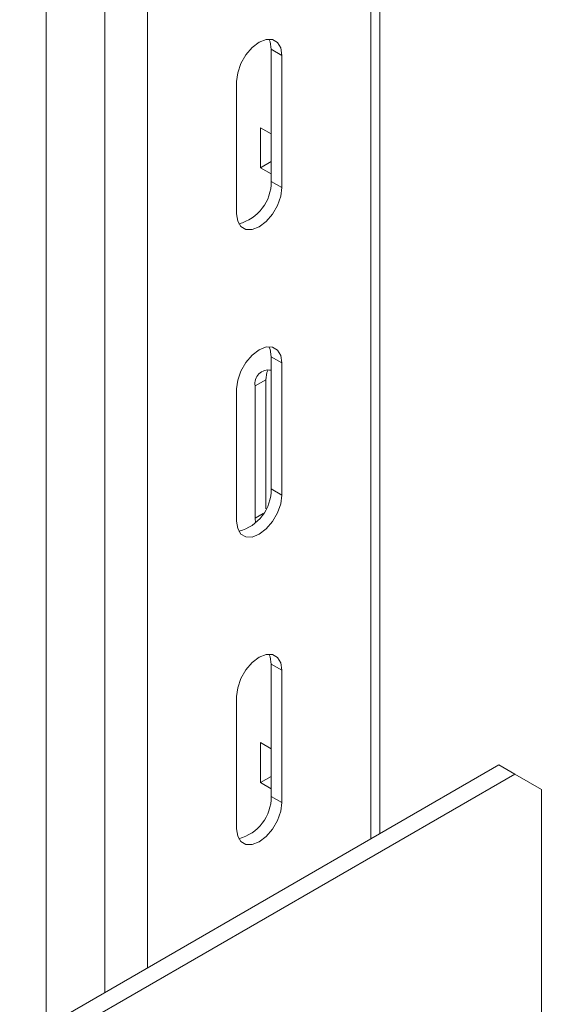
# Model space of a CAD drawing. Header units: millimetres. Extents: x 15 to 1486, y -3131 to -190.
# Tile 9 of 83: x 303 to 372, y -2966 to -2835. Entities that reach past the tile are written whole.
import ezdxf

# ---------------------------------------------------------------- set-up
doc = ezdxf.new("R2010")
doc.units = ezdxf.units.MM

msp = doc.modelspace()

# ---------------------------------------------------------------- linework, layer by layer
at = {"color": 7, "linetype": 'Continuous', "lineweight": 15}
for p, q in [((306.53, -2968.59), (306.53, -2057.94)), ((350.83, -2943.01), (350.83, -2179.05)), ((336.41, -2838.86), (337.83, -2839.68)), ((336.41, -2856.42), (336.41, -2838.86)), ((337.83, -2857.23), (337.83, -2839.68)), ((331.81, -2843.15), (331.81, -2860.7)), ((336.41, -2850.1), (334.99, -2849.28)), ((334.99, -2849.28), (334.99, -2854.59)), ((336.4, -2853.77), (336.4, -2850.09)), ((334.99, -2854.59), (336.4, -2853.77)), ((336.41, -2853.77), (336.4, -2853.77)), ((334.99, -2854.59), (336.41, -2855.41)), ((336.41, -2856.42), (337.83, -2857.23)), ((336.41, -2879.69), (337.83, -2880.5)), ((336.41, -2897.24), (336.41, -2879.69)), ((337.83, -2898.06), (337.83, -2880.5)), ((334.28, -2883.57), (335.7, -2882.76)), ((334.28, -2901.13), (334.28, -2883.57)), ((335.7, -2899.9), (335.7, -2882.76)), ((331.81, -2883.97), (331.81, -2901.53)), ((336.41, -2897.24), (337.83, -2898.06)), ((334.33, -2901.75), (334.28, -2901.13)), ((336.41, -2920.51), (337.83, -2921.33)), ((336.41, -2938.07), (336.41, -2920.51)), ((337.83, -2938.89), (337.83, -2921.33)), ((331.81, -2924.8), (331.81, -2942.36)), ((336.41, -2931.75), (334.99, -2930.93)), ((334.99, -2930.93), (334.99, -2936.24)), ((336.4, -2935.42), (336.4, -2931.75)), ((366.64, -2933.89), (303, -2970.63)), ((368.76, -2935.11), (366.64, -2933.89)), ((368.76, -2935.11), (305.12, -2971.85)), ((334.99, -2936.24), (336.4, -2935.42)), ((334.99, -2936.24), (336.41, -2937.06)), ((336.41, -2935.43), (336.4, -2935.42)), ((372.3, -2937.15), (368.76, -2935.11)), ((372.3, -3010.64), (372.3, -2937.15)), ((336.41, -2938.07), (337.83, -2938.89))]:
    msp.add_line(p, q, dxfattribs=at)
at = {"color": 8, "linetype": 'Continuous', "lineweight": 15}
for p, q in [((314.31, -2964.1), (314.31, -2062.43)), ((319.96, -2960.83), (319.96, -2062.43)), ((349.66, -2943.69), (349.66, -2178.37)), ((334.28, -2901.13), (335.34, -2900.52))]:
    msp.add_line(p, q, dxfattribs=at)
at = {"color": 7, "linetype": 'Continuous', "lineweight": 15, "flags": 128}
for points in [[(337.83, -2839.68), (337.68, -2838.69), (337.25, -2837.97), (336.59, -2837.58), (335.75, -2837.58), (334.82, -2837.94), (333.89, -2838.65), (333.05, -2839.62), (332.39, -2840.78), (331.96, -2841.99), (331.81, -2843.15)], [(336.41, -2838.86), (336.26, -2837.87), (336.12, -2837.53)], [(331.81, -2860.7), (331.96, -2861.69), (332.39, -2862.41), (333.05, -2862.79), (333.89, -2862.8), (334.82, -2862.44), (335.75, -2861.73), (336.59, -2860.76), (337.25, -2859.6), (337.68, -2858.39), (337.83, -2857.23)], [(337.83, -2880.5), (337.68, -2879.52), (337.25, -2878.8), (336.59, -2878.41), (335.75, -2878.4), (334.82, -2878.77), (333.89, -2879.47), (333.05, -2880.45), (332.39, -2881.6), (331.96, -2882.82), (331.81, -2883.97)], [(336.41, -2879.69), (336.26, -2878.7), (336.12, -2878.36)], [(335.7, -2882.76), (335.84, -2881.77), (335.99, -2881.43)], [(331.81, -2901.53), (331.96, -2902.52), (332.39, -2903.24), (333.05, -2903.62), (333.89, -2903.63), (334.82, -2903.26), (335.75, -2902.56), (336.59, -2901.58), (337.25, -2900.43), (337.68, -2899.22), (337.83, -2898.06)], [(337.83, -2921.33), (337.68, -2920.34), (337.25, -2919.62), (336.59, -2919.24), (335.75, -2919.23), (334.82, -2919.6), (333.89, -2920.3), (333.05, -2921.28), (332.39, -2922.43), (331.96, -2923.64), (331.81, -2924.8)], [(336.41, -2920.51), (336.26, -2919.53), (336.12, -2919.19)], [(331.81, -2942.36), (331.96, -2943.34), (332.39, -2944.06), (333.05, -2944.45), (333.89, -2944.46), (334.82, -2944.09), (335.75, -2943.39), (336.59, -2942.41), (337.25, -2941.26), (337.68, -2940.04), (337.83, -2938.89)]]:
    msp.add_lwpolyline(points, dxfattribs=at)
at = {"color": 7, "linetype": 'Continuous', "lineweight": 15}
for centre, radius, start, end in [((330.67, -2856.47), 5.75, 284.5531, 0.5235), ((336.04, -2883.24), 1.79, 78.1555, 190.8184), ((330.67, -2897.3), 5.75, 284.5531, 0.5235), ((330.67, -2938.12), 5.75, 284.5531, 0.5235)]:
    msp.add_arc(centre, radius, start, end, dxfattribs=at)

doc.saveas('drawing.dxf')
